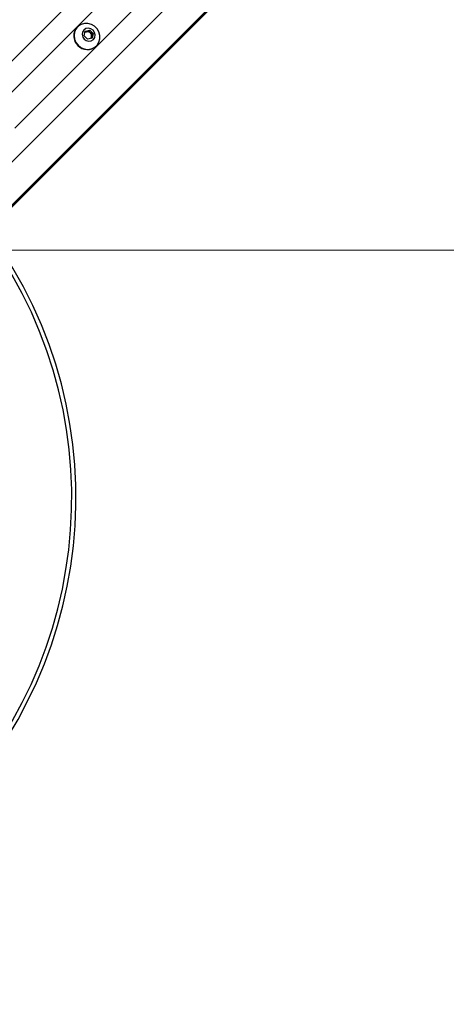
# Paper-space layout 'Surface Plate' of a CAD drawing. Header units: millimetres. Extents: x 2658 to 18042, y 1128 to 16227.
# Tile 32 of 64: x 3846 to 4149, y 9844 to 10544. Entities that reach past the tile are written whole.
import ezdxf

# ---------------------------------------------------------------- set-up
doc = ezdxf.new("R2010")
doc.units = ezdxf.units.MM
doc.layers.add('COMPONENT_GEOMETRY', color=7, linetype='Continuous')
doc.styles.add('SLDTEXTSTYLE1', font='TXT', dxfattribs={"width": 0.75})
doc.dimstyles.new('SLDDIMSTYLE0', dxfattribs={"dimtxt": 100, "dimasz": 6.604, "dimexe": 0, "dimexo": 0.0625, "dimgap": 25, "dimtad": 0, "dimtih": 1, "dimtoh": 1, "dimdec": 0, "dimlfac": 0.5, "dimrnd": 1e-09, "dimzin": 12, "dimdsep": 46, "dimtxsty": 'SLDTEXTSTYLE1', "dimsah": 1, "dimcen": 0.09, "dimadec": 0, "dimazin": 3, "dimtfac": 1, "dimtdec": 0, "dimtofl": 0, "dimtmove": 0, "dimatfit": 3, "dimfxl": 1, "dimfrac": 2, "dimtolj": 1, "dimtzin": 12, "dimarcsym": 0})

# ---------------------------------------------------------------- blocks, each defined once
blk = doc.blocks.new('_D_7')
at = {"layer": 'COMPONENT_GEOMETRY', "color": 7, "ltscale": 2}
for p, q in [((8879.1, 12946.13), (8879.1, 8407.68)), ((3245.77, 10201.36), (3245.77, 8407.68)), ((3245.77, 8414.03), (5914.66, 8414.03)), ((8879.1, 8414.03), (6210.21, 8414.03))]:
    blk.add_line(p, q, dxfattribs=at)
for points in [[(3245.77, 8414.03), (3252.37, 8413.02), (3252.37, 8415.05)], [(8879.1, 8414.03), (8872.5, 8415.05), (8872.5, 8413.02)]]:
    blk.add_solid(points, dxfattribs=at)
at = {"layer": 'COMPONENT_GEOMETRY', "color": 7, "ltscale": 2, "insert": (5914.66, 8463.56), "char_height": 100, "attachment_point": 1, "style": 'SLDTEXTSTYLE1'}
blk.add_mtext('2817', dxfattribs=at)

psp = doc.layouts.new('Surface Plate')

# ---------------------------------------------------------------- linework, layer by layer
at = {"color": 8, "linetype": 'Continuous', "lineweight": 25, "ltscale": 2}
for p, q in [((3758.09, 10432), (4972.74, 11646.65)), ((3793.87, 10396.22), (5008.52, 11610.87)), ((3810.99, 10382.79), (5021.35, 11593.15)), ((3811.49, 10382.29), (4801.98, 11372.78)), ((3828.4, 10480.46), (4663.35, 11315.4)), ((3842.33, 10466.53), (4677.27, 11301.48))]:
    psp.add_line(p, q, dxfattribs=at)
at = {"color": 7, "linetype": 'Continuous', "lineweight": 25, "ltscale": 2}
for p, q in [((3811.77, 10382.02), (4033.9, 10604.14)), ((3886.87, 10538.44), (3886.69, 10538.26)), ((3892.29, 10535.32), (3895.51, 10536.09)), ((3894.75, 10535.33), (3895.51, 10536.09)), ((3895.51, 10536.09), (3897.95, 10533.64)), ((3891.52, 10532.1), (3892.29, 10535.32)), ((3893.97, 10529.65), (3891.52, 10532.1)), ((3892.14, 10534.71), (3893.14, 10534.95)), ((3893.14, 10534.95), (3894.75, 10535.33)), ((3897.19, 10530.42), (3893.97, 10529.65)), ((3894.75, 10535.33), (3895.98, 10534.11)), ((3895.98, 10534.11), (3897.2, 10532.88)), ((3896.82, 10531.27), (3896.58, 10530.27)), ((3897.2, 10532.88), (3896.82, 10531.27)), ((3897.95, 10533.64), (3897.19, 10530.42)), ((3897.2, 10532.88), (3897.95, 10533.64)), ((3900.13, 10524.82), (3900.31, 10525))]:
    psp.add_line(p, q, dxfattribs=at)
at = {"color": 7, "linetype": 'Continuous', "lineweight": 25, "ltscale": 2, "flags": 128}
for points in [[(3887.28, 10525.41), (3889.32, 10523.83), (3891.69, 10522.84), (3894.19, 10522.5), (3896.65, 10522.85), (3898.88, 10523.86), (3900.72, 10525.45), (3902.04, 10527.51), (3902.72, 10529.87), (3902.73, 10532.38), (3902.06, 10534.84), (3900.76, 10537.06), (3898.93, 10538.89), (3896.71, 10540.19), (3894.25, 10540.86), (3891.74, 10540.85), (3889.38, 10540.17), (3887.32, 10538.85), (3885.73, 10537.01), (3884.72, 10534.78), (3884.37, 10532.32), (3884.71, 10529.82), (3885.7, 10527.45), (3887.28, 10525.41)], [(3891.58, 10529.71), (3893.11, 10528.66), (3894.88, 10528.26), (3896.63, 10528.56), (3898.1, 10529.51), (3899.05, 10530.97), (3899.34, 10532.72), (3898.94, 10534.5), (3897.89, 10536.02), (3896.37, 10537.07), (3894.59, 10537.47), (3892.84, 10537.18), (3891.38, 10536.23), (3890.43, 10534.76), (3890.13, 10533.01), (3890.53, 10531.24), (3891.58, 10529.71)], [(3826.62, 10380.01), (5029.34, 10380.08), (6310.54, 10380.1)]]:
    psp.add_lwpolyline(points, dxfattribs=at)
at = {"color": 7, "linetype": 'Continuous', "lineweight": 25, "ltscale": 4}
for centre, radius, start, end in [((3893.4, 10531.94), 9.22, 136.75312, 226.79785), ((3893.76, 10532.32), 2.7, 103.30363, 128.76253), ((3893.81, 10531.98), 3.04, 44.37597, 102.59536), ((3893.85, 10531.94), 3.04, 347.40464, 45.62403), ((3894.19, 10531.89), 2.7, 321.23747, 346.69637), ((3893.81, 10531.53), 9.22, 223.20215, 313.24688), ((3565.77, 10203.9), 320, 225, 33.42392), ((3565.77, 10203.9), 317, 225, 32.69909)]:
    psp.add_arc(centre, radius, start, end, dxfattribs=at)

# ---------------------------------------------------------------- dimensions: what is measured, and where the dimension line sits
at = {"layer": 'COMPONENT_GEOMETRY', "color": 7, "ltscale": 2}
dim = psp.add_linear_dim(base=(3245.77, 8414.03), p1=(8879.1, 12948.67), p2=(3245.77, 10203.9), dimstyle='SLDDIMSTYLE0', dxfattribs=at)
dim.commit()
dim.dimension.update_dxf_attribs({"geometry": '_D_7', "text_midpoint": (6062.44, 8414.03), "dimtype": 160})

doc.saveas('drawing.dxf')
